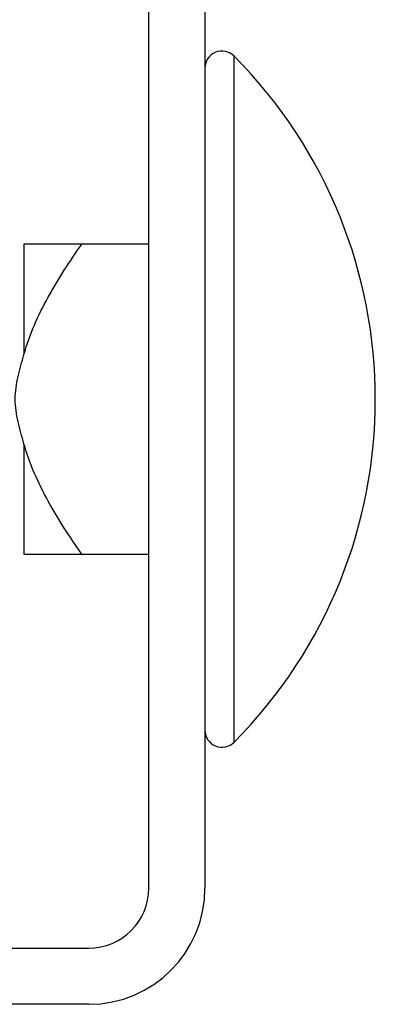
# Model space of a CAD drawing. Header units: inches. Extents: x 0.2 to 10.8, y 0.2 to 8.2.
# Tile 33 of 55: x 5.1506 to 5.1659, y 6.8006 to 6.843. Entities that reach past the tile are written whole.
import ezdxf

# ---------------------------------------------------------------- set-up
doc = ezdxf.new("R2010")
doc.units = ezdxf.units.IN
doc.header["$MEASUREMENT"] = 0

msp = doc.modelspace()

# ---------------------------------------------------------------- linework, layer by layer
for p, q in [((5.156134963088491, 6.805644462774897), (5.156134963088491, 6.899811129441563)), ((5.158551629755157, 6.899811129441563), (5.158551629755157, 6.805644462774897)), ((5.159805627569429, 6.826686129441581), (5.159805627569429, 6.841448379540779)), ((5.150759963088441, 6.833352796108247), (5.150759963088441, 6.828606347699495)), ((5.156134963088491, 6.833352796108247), (5.153250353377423, 6.833352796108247)), ((5.159805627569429, 6.811923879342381), (5.159805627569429, 6.826686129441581)), ((5.150759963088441, 6.824765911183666), (5.150759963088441, 6.820019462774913)), ((5.153250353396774, 6.820019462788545), (5.156134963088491, 6.820019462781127)), ((5.059384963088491, 6.803061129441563), (5.153551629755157, 6.803061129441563)), ((5.153551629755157, 6.800644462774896), (5.059384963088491, 6.800644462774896))]:
    msp.add_line(p, q)
for centre, radius, start, end in [((5.15928496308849, 6.840931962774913), 0.0007333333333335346, 44.7653271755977, 180), ((5.144921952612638, 6.82668612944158), 0.02096301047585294, 315.2346728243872, 44.76532717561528), ((5.15928496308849, 6.812440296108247), 0.0007333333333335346, 180, 315.2346728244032), ((5.153551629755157, 6.805644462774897), 0.005000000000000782, 270.0000000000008, 0), ((5.153551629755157, 6.805644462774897), 0.002583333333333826, 270.0000000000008, 0)]:
    msp.add_arc(centre, radius, start, end)
for points, knots in [([(5.1507599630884, 6.828606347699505), (5.151001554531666, 6.829479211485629), (5.151373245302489, 6.830292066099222), (5.152236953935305, 6.831862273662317), (5.152730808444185, 6.832618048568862), (5.153250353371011, 6.83335279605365)], [0, 0, 0, 0, 0.5, 0.5, 1, 1, 1, 1]), ([(5.153250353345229, 6.833352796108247), (5.152730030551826, 6.833352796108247), (5.152239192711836, 6.833352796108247), (5.151377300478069, 6.833352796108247), (5.151003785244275, 6.833352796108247), (5.150759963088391, 6.833352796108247)], [0, 0, 0, 0, 0.5, 0.5, 1, 1, 1, 1]), ([(5.150759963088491, 6.82476591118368), (5.150672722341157, 6.825081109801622), (5.150582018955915, 6.825395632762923), (5.150437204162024, 6.826031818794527), (5.150385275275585, 6.826353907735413), (5.150385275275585, 6.827018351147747), (5.150437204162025, 6.827340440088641), (5.150582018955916, 6.827976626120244), (5.150672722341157, 6.828291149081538), (5.150759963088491, 6.82860634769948)], [0, 0, 0, 0, 0.2500000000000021, 0.2500000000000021, 0.5000000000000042, 0.5000000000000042, 0.7500000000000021, 0.7500000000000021, 1, 1, 1, 1]), ([(5.153250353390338, 6.820019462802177), (5.152730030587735, 6.820755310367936), (5.15223919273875, 6.821506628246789), (5.151377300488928, 6.823072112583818), (5.1510037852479, 6.823884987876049), (5.150759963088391, 6.824765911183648)], [0, 0, 0, 0, 0.5, 0.5, 1, 1, 1, 1]), ([(5.1507599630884, 6.820019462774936), (5.151001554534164, 6.820019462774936), (5.151373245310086, 6.820019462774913), (5.152236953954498, 6.820019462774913), (5.152730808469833, 6.820019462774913), (5.153250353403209, 6.820019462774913)], [0, 0, 0, 0, 0.5, 0.5, 1, 1, 1, 1])]:
    msp.add_open_spline(points, degree=3, knots=knots)

doc.saveas('drawing.dxf')
